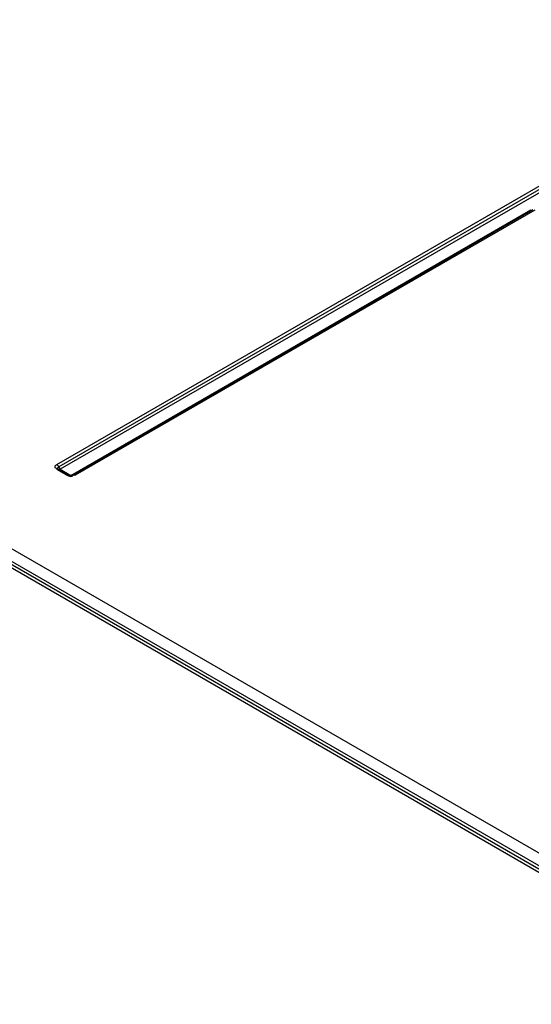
# Model space of a CAD drawing. Header units: inches. Extents: x 0 to 117, y 0 to 83.
# Tile 45 of 74: x 100.22 to 101.37, y 25.25 to 27.47. Entities that reach past the tile are written whole.
import ezdxf

# ---------------------------------------------------------------- set-up
doc = ezdxf.new("R2010")
doc.units = ezdxf.units.IN
doc.header["$LTSCALE"] = 6.431102
doc.header["$MEASUREMENT"] = 0
doc.layers.get('0').update_dxf_attribs({"linetype": 'CONTINUOUS'})

msp = doc.modelspace()

# ---------------------------------------------------------------- linework, layer by layer
at = {"color": 7, "linetype": 'CONTINUOUS'}
for p, q in [((100.3044, 26.4628), (102.4215, 27.6851)), ((102.4259, 27.6802), (100.3088, 26.4579)), ((102.4311, 27.6758), (100.3122, 26.4525)), ((98.2804, 27.383), (103.47, 24.3869)), ((100.3362, 26.4386), (101.372, 27.0366)), ((101.3768, 27.0368), (100.3419, 26.4393)), ((101.3807, 27.0364), (100.3458, 26.4389)), ((100.3267, 26.4389), (100.3044, 26.4518)), ((100.3306, 26.4393), (100.3083, 26.4522)), ((100.3122, 26.4525), (100.3362, 26.4386)), ((103.4138, 24.3755), (100.0934, 26.2925)), ((103.4234, 24.3777), (100.0974, 26.2979)), ((100.1013, 26.3033), (103.4331, 24.3798))]:
    msp.add_line(p, q, dxfattribs=at)
for points in [[(100.3044, 26.4628), (100.305, 26.4625), (100.3055, 26.4621), (100.306, 26.4616), (100.3066, 26.4611), (100.3071, 26.4605), (100.3075, 26.4599), (100.308, 26.4593), (100.3084, 26.4586)], [(100.3083, 26.4522), (100.308, 26.4523), (100.3075, 26.4525), (100.3071, 26.4525), (100.3066, 26.4525), (100.306, 26.4524), (100.3055, 26.4523), (100.305, 26.4521), (100.3044, 26.4518)], [(100.3088, 26.4519), (100.308, 26.4524), (100.3073, 26.453), (100.3069, 26.4537), (100.3066, 26.4544), (100.3066, 26.4552), (100.3068, 26.4559), (100.3072, 26.4566), (100.3079, 26.4573), (100.3088, 26.4579)], [(100.3084, 26.4586), (100.3091, 26.4572), (100.3095, 26.4565), (100.31, 26.4559), (100.3104, 26.4553), (100.3109, 26.4547), (100.3115, 26.4542), (100.312, 26.4537), (100.3125, 26.4533), (100.3131, 26.453)], [(100.311, 26.4512), (100.3105, 26.4512), (100.31, 26.4513), (100.3095, 26.4514), (100.3092, 26.4516)], [(100.3267, 26.4389), (100.3272, 26.4392), (100.3278, 26.4394), (100.3283, 26.4396), (100.3288, 26.4397), (100.3293, 26.4397), (100.3298, 26.4396), (100.3303, 26.4395), (100.3306, 26.4393)], [(100.3419, 26.4393), (100.3411, 26.4389), (100.34, 26.4386), (100.3387, 26.4383), (100.3371, 26.4381), (100.3354, 26.4381), (100.3338, 26.4383), (100.3325, 26.4386), (100.3314, 26.4389), (100.3306, 26.4393)], [(100.3333, 26.4384), (100.3337, 26.4384), (100.3343, 26.4386), (100.3348, 26.4388), (100.3354, 26.4391)], [(100.3371, 26.4391), (100.3377, 26.4388), (100.3382, 26.4386), (100.3387, 26.4384), (100.3392, 26.4384)], [(100.3419, 26.4393), (100.3422, 26.4395), (100.3427, 26.4396), (100.3432, 26.4397), (100.3437, 26.4397), (100.3442, 26.4396), (100.3447, 26.4394), (100.3453, 26.4392), (100.3458, 26.4389)]]:
    msp.add_lwpolyline(points, dxfattribs=at)
msp.add_open_spline([(100.3044, 26.4628), (100.3025, 26.4617), (100.2968, 26.458), (100.3028, 26.4545), (100.3049, 26.4543)], degree=3, knots=[0, 0, 0, 0, 0.516403, 1, 1, 1, 1], dxfattribs=at)
msp.add_open_spline([(100.3267, 26.4389), (100.3309, 26.4365), (100.3404, 26.4344), (100.3414, 26.4392)], degree=3, dxfattribs=at)

doc.saveas('drawing.dxf')
